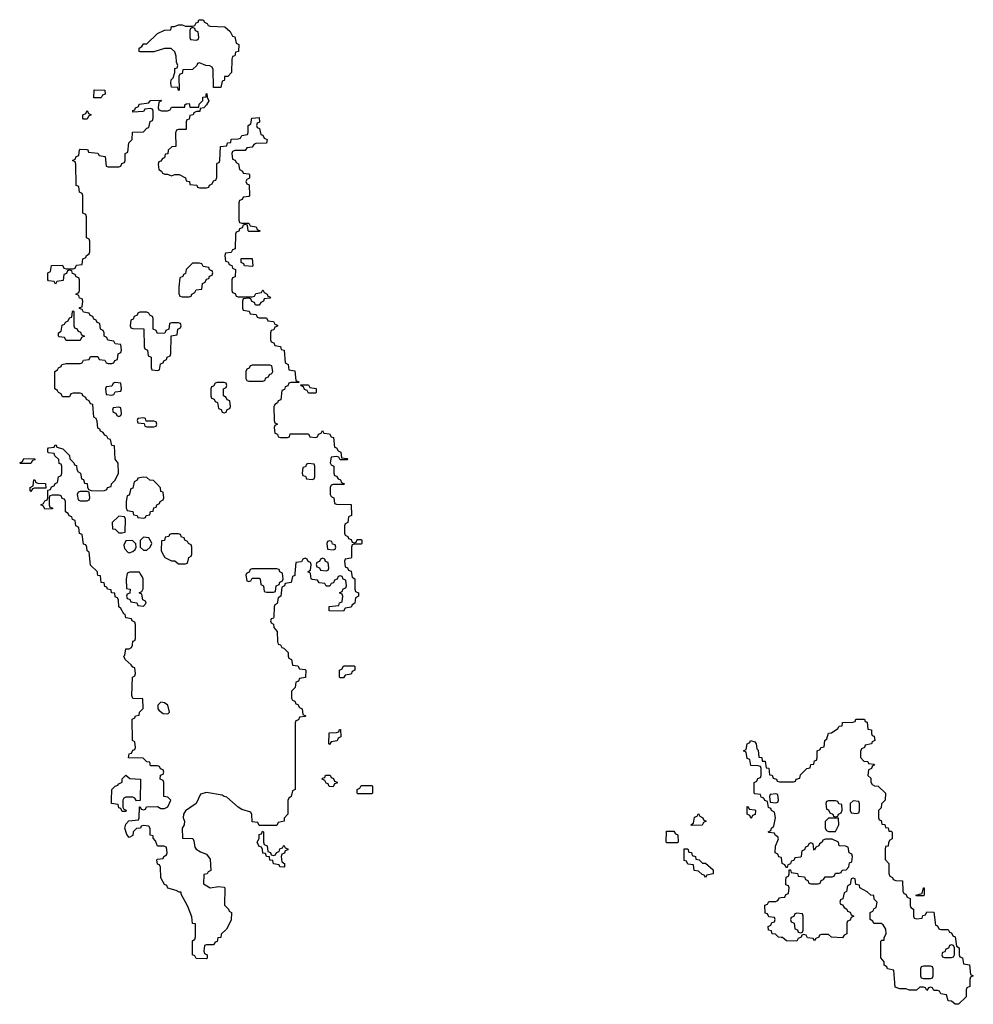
# Model space of a CAD drawing. Header units: inches. Extents: x 2112843 to 2323771, y 35243 to 209174.
# Tile 72 of 83: x 2285666 to 2291094, y 147548 to 153151. Entities that reach past the tile are written whole.
import ezdxf

# ---------------------------------------------------------------- set-up
doc = ezdxf.new("R2010")
doc.units = ezdxf.units.IN
doc.header["$MEASUREMENT"] = 0
for name, color, linetype in [('C2184', 7, 'Continuous'), ('C2185', 7, 'Continuous'), ('C2194', 7, 'Continuous')]:
    doc.layers.add(name, color=color, linetype=linetype)

msp = doc.modelspace()

# ---------------------------------------------------------------- linework, layer by layer
at = {"layer": 'C2184', "color": 6}
for points in [[(2287232.6, 150000), (2287231.6, 149988.4), (2287218, 149982), (2287211.2, 149948.9), (2287178, 149942), (2287174, 149930), (2287158, 149922), (2287152, 149870), (2287138, 149862), (2287131.6, 149828.4), (2287118, 149822), (2287114, 149810), (2287112.7, 149752.7), (2287110, 149746), (2287098, 149742), (2287094, 149730), (2287098, 149718), (2287111.6, 149711.6), (2287112.7, 149692.7), (2287132, 149670), (2287132.7, 149612.7), (2287138, 149598), (2287150, 149594), (2287158, 149578), (2287170, 149574), (2287194, 149550), (2287194, 149530), (2287198, 149518), (2287214, 149510), (2287218, 149478), (2287250, 149474), (2287258, 149458), (2287290, 149454), (2287294, 149450), (2287292.7, 149407.3), (2287258, 149402), (2287252.7, 149387.3), (2287238, 149382), (2287234, 149350), (2287214, 149330), (2287214, 149290), (2287218, 149278), (2287232.7, 149272.7), (2287238, 149258), (2287250, 149254), (2287258, 149238), (2287274, 149230), (2287278, 149198), (2287294, 149190), (2287290, 149186), (2287258, 149182), (2287252.7, 149167.3), (2287238, 149162), (2287234, 149150), (2287234, 148770), (2287218, 148762), (2287212, 148730), (2287198, 148722), (2287192.7, 148707.3), (2287192, 148630), (2287172, 148608), (2287171.3, 148590), (2287138, 148582), (2287130, 148566), (2287030, 148566), (2287022, 148582), (2286990, 148586), (2286987.3, 148627.3), (2286982, 148642), (2286930, 148657.2), (2286910, 148669.5), (2286846, 148726), (2286829.2, 148730), (2286819.1, 148739.1), (2286730, 148754), (2286695.3, 148744.7), (2286670.4, 148690), (2286610.6, 148649.4), (2286598, 148630), (2286596, 148610), (2286604.7, 148590), (2286602, 148570), (2286591, 148550), (2286592.7, 148492.7), (2286651.6, 148491.6), (2286658, 148478), (2286662.8, 148442.8), (2286670.7, 148430.7), (2286695.3, 148415.3), (2286730, 148402), (2286750, 148374), (2286754, 148310), (2286738, 148302), (2286734, 148290), (2286714, 148286), (2286712.7, 148232.7), (2286750, 148211.3), (2286798, 148218), (2286830, 148214), (2286834, 148210), (2286832.7, 148112.7), (2286854, 148090), (2286858, 148078), (2286872, 148070), (2286870, 148026), (2286843.6, 147976.4), (2286812, 147948), (2286810, 147928), (2286794, 147926), (2286790, 147906), (2286778, 147902), (2286770, 147886), (2286730, 147886), (2286718, 147882), (2286714, 147850), (2286718, 147838), (2286734, 147830), (2286734, 147810), (2286730, 147806), (2286671, 147809), (2286663.1, 147823.1), (2286649.2, 147830), (2286649, 147910), (2286662, 147918), (2286667.3, 147932.7), (2286666, 148006), (2286650, 148008), (2286645.6, 148045.6), (2286624, 148104), (2286586, 148174), (2286586, 148186), (2286574, 148186), (2286556.4, 148196.4), (2286510, 148209.2), (2286503.2, 148223.2), (2286489.6, 148230), (2286470, 148268), (2286468, 148328), (2286462, 148342), (2286450, 148346), (2286446, 148370), (2286450, 148374), (2286482, 148378), (2286486, 148390), (2286502, 148398), (2286506, 148410), (2286502, 148442), (2286487.3, 148447.3), (2286450, 148448), (2286439, 148479), (2286426, 148494), (2286426, 148506), (2286408.7, 148510), (2286408, 148548), (2286402, 148562), (2286370, 148566), (2286358, 148562), (2286354, 148550), (2286330, 148548), (2286312, 148530), (2286310, 148508), (2286290, 148498), (2286275.3, 148515.3), (2286264, 148550), (2286270, 148574), (2286287.3, 148592.7), (2286342, 148598), (2286346, 148610), (2286347.3, 148672.7), (2286352.7, 148672.7), (2286358, 148658), (2286370, 148654), (2286382, 148658), (2286388, 148672), (2286450, 148674), (2286470, 148662), (2286490, 148662), (2286508.4, 148671.6), (2286526, 148710), (2286510, 148726), (2286486, 148730), (2286486, 148810), (2286482, 148822), (2286466, 148830), (2286467.3, 148852.7), (2286482, 148858), (2286486, 148870), (2286482, 148882), (2286467.3, 148887.3), (2286462, 148902), (2286450, 148906), (2286410, 148906), (2286406, 148926), (2286390, 148928), (2286368.7, 148948.7), (2286286, 148950), (2286290, 148974), (2286302, 148978), (2286310, 148994), (2286322, 148998), (2286326, 149010), (2286322, 149042), (2286308.7, 149050), (2286306, 149170), (2286322, 149178), (2286326, 149190), (2286346, 149194), (2286348, 149210), (2286368.4, 149231.6), (2286366, 149286), (2286310, 149288), (2286304.7, 149304.7), (2286308.7, 149410), (2286322, 149418), (2286326, 149430), (2286322, 149462), (2286310, 149466), (2286300.4, 149480.4), (2286266, 149510), (2286258, 149530), (2286265.2, 149534.8), (2286270, 149570.8), (2286288.7, 149571.3), (2286302, 149578), (2286308.4, 149591.6), (2286310, 149614), (2286322, 149618), (2286326, 149630), (2286326, 149710), (2286322, 149722), (2286306, 149730), (2286302, 149742), (2286270, 149748), (2286265.6, 149765.6), (2286258, 149770), (2286241.2, 149801.2), (2286229.4, 149810), (2286228, 149848), (2286222, 149862), (2286210, 149866), (2286207.3, 149887.3), (2286188, 149890), (2286186, 149906), (2286166, 149910), (2286162, 149922), (2286150, 149926), (2286146, 149946), (2286130, 149948), (2286126, 149986), (2286110, 149988), (2286109.1, 150000)], [(2286277.6, 150000), (2286271.6, 149968.4), (2286274, 149914), (2286294, 149910), (2286292.7, 149887.3), (2286278, 149882), (2286274, 149870), (2286278, 149858), (2286292.7, 149852.7), (2286298, 149838), (2286332.7, 149832.7), (2286338, 149818), (2286370, 149814), (2286386, 149830), (2286382, 149842), (2286366, 149850), (2286362, 149882), (2286346, 149890), (2286362, 149898), (2286368, 149912), (2286368.8, 149968.9), (2286363.1, 149983.1), (2286352.1, 150000)], [(2286957.3, 150000), (2286954, 149990), (2286958, 149958), (2286970, 149954), (2286982, 149958), (2286990, 149974), (2287030, 149974), (2287034, 149970), (2287038, 149938), (2287054, 149930), (2287058, 149898), (2287070, 149894), (2287110, 149894), (2287122, 149898), (2287126, 149930), (2287142, 149938), (2287146, 149950), (2287162, 149958), (2287166, 149970), (2287162.2, 150000)], [(2287554.6, 150000), (2287558, 149978), (2287574, 149970), (2287574, 149910), (2287578, 149898), (2287594, 149890), (2287594, 149870), (2287578, 149862), (2287574, 149830), (2287558, 149822), (2287552.7, 149807.3), (2287518, 149802), (2287510, 149786), (2287427.3, 149787.3), (2287427.3, 149812.7), (2287482, 149818), (2287487.3, 149832.7), (2287502, 149838), (2287506, 149870), (2287502, 149882), (2287486, 149890), (2287502, 149898), (2287507.3, 149912.7), (2287522, 149918), (2287526, 149930), (2287522, 149962), (2287507.3, 149967.3), (2287502, 149982), (2287490, 149986), (2287478, 149982), (2287472.7, 149967.3), (2287458, 149962), (2287452.7, 149947.3), (2287438, 149942), (2287432, 149928), (2287410, 149928), (2287402, 149942), (2287370, 149946), (2287362, 149962), (2287330, 149966), (2287326, 149970), (2287322.2, 150000)], [(2290000, 148382.7), (2289987.3, 148387.3), (2289982, 148402), (2289966, 148410), (2289968, 148448), (2289986, 148490), (2289982, 148502), (2289966, 148510), (2289962, 148522), (2289930, 148526), (2289926, 148530), (2289942, 148538), (2289946, 148550), (2289958, 148562), (2289968, 148610), (2289962, 148642), (2289946, 148650), (2289942, 148662), (2289927.3, 148667.3), (2289922, 148702), (2289907.3, 148707.3), (2289902, 148722), (2289887.3, 148727.3), (2289882, 148742), (2289850, 148746), (2289846, 148750), (2289846, 148810), (2289862, 148818), (2289867.3, 148832.7), (2289882, 148838), (2289886, 148850), (2289886, 148890), (2289882, 148902), (2289870, 148906), (2289827.3, 148907.3), (2289822, 148942), (2289807.3, 148947.3), (2289802, 148982), (2289786, 148990), (2289802, 148998), (2289806, 149030), (2289822, 149038), (2289826, 149050), (2289850, 149042), (2289858, 149030), (2289862, 149002), (2289870, 148994), (2289874, 148954), (2289890, 148952), (2289892, 148932), (2289910, 148931), (2289914, 148894), (2289930, 148892), (2289934, 148854), (2289950, 148852), (2289954, 148834), (2289974, 148830), (2289978, 148818), (2289990, 148814), (2290000, 148814)], [(2290000, 147928.2), (2289986, 147930), (2289968, 147948), (2289950, 147948.7), (2289946, 147966), (2289928, 147970), (2289926, 147990), (2289942, 147998), (2289947.3, 148012.7), (2289962, 148018), (2289966, 148030), (2289962, 148042), (2289930, 148046), (2289922, 148062), (2289910, 148066), (2289908, 148112), (2289922, 148118), (2289930, 148134), (2289970, 148134), (2289982, 148138), (2289990, 148154), (2290000, 148155.2)]]:
    msp.add_lwpolyline(points, dxfattribs=at)
for points in [[(2287490, 149406), (2287486, 149410), (2287486, 149450), (2287502, 149458), (2287510, 149474), (2287570, 149474), (2287574, 149470), (2287574, 149450), (2287558, 149442), (2287552.7, 149427.3), (2287518, 149422), (2287510, 149406)], [(2286470, 149268), (2286452, 149250), (2286452, 149230), (2286459.6, 149219.6), (2286483.6, 149203.6), (2286510, 149202), (2286518, 149210), (2286508.7, 149250), (2286490, 149264)], [(2287430, 149026), (2287426, 149030), (2287427.3, 149092.7), (2287470, 149094), (2287482, 149098), (2287487.3, 149112.7), (2287492.7, 149112.7), (2287494, 149070), (2287478, 149062), (2287472.7, 149047.3), (2287438, 149042)], [(2286330, 148706), (2286322, 148722), (2286310, 148726), (2286270, 148726), (2286258, 148722), (2286254, 148710), (2286254, 148670), (2286258, 148658), (2286272.7, 148652.7), (2286270, 148646), (2286250, 148646), (2286242, 148662), (2286230, 148666), (2286226, 148686), (2286188.7, 148690), (2286188, 148710), (2286190, 148771.3), (2286208.7, 148790), (2286225.2, 148794.8), (2286230, 148802), (2286248.4, 148811.6), (2286250, 148832), (2286270, 148852), (2286292.7, 148832.7), (2286354, 148830), (2286352, 148708)], [(2287450, 148786), (2287427.3, 148787.3), (2287422, 148802), (2287410, 148806), (2287402, 148822), (2287388.4, 148828.4), (2287390, 148834), (2287402, 148838), (2287407.3, 148852.7), (2287432.7, 148852.7), (2287438, 148838), (2287452.7, 148832.7), (2287458, 148818), (2287472.7, 148812.7), (2287472.7, 148807.3), (2287458, 148802)], [(2287590, 148746), (2287586, 148750), (2287586, 148770), (2287602, 148778), (2287610, 148794), (2287670, 148794), (2287674, 148790), (2287674, 148750), (2287670, 148746)], [(2289970, 148746), (2289938, 148742), (2289934, 148730), (2289938, 148698), (2289970, 148694), (2289982, 148698), (2289986, 148710), (2289982, 148742)], [(2289830, 148606), (2289822, 148622), (2289806, 148630), (2289806, 148674), (2289812.7, 148672.7), (2289818, 148658), (2289850, 148654), (2289854, 148650), (2289852.7, 148627.3), (2289838, 148622)], [(2289490, 148566), (2289486, 148570), (2289502, 148578), (2289507.3, 148612.7), (2289522, 148618), (2289530, 148634), (2289538, 148618), (2289554, 148610), (2289558, 148598), (2289574, 148590), (2289558, 148582), (2289550, 148568)], [(2287110, 148394), (2287122, 148398), (2287127.3, 148412.7), (2287142, 148418), (2287147.3, 148432.7), (2287162, 148438), (2287170, 148454), (2287178, 148438), (2287192.7, 148432.7), (2287192.7, 148427.3), (2287178, 148422), (2287172.7, 148407.3), (2287158, 148402), (2287154, 148390), (2287158, 148358), (2287174, 148350), (2287174, 148330), (2287170, 148328), (2287146, 148330), (2287142, 148342), (2287110, 148348), (2287107.3, 148367.3), (2287090, 148368.7), (2287087.3, 148387.3), (2287070, 148388.7), (2287066, 148406), (2287050, 148408), (2287048.8, 148428.9), (2287042, 148442), (2287030, 148446), (2287018, 148470), (2287029.1, 148490.9), (2287030, 148514), (2287042, 148518), (2287047.3, 148532.7), (2287054, 148530), (2287054, 148470), (2287058, 148458), (2287074, 148450), (2287078, 148418), (2287092.7, 148412.7), (2287098, 148398)], [(2289350, 148466), (2289346, 148470), (2289347.3, 148532.7), (2289390, 148534), (2289398, 148518), (2289412.7, 148512.7), (2289414, 148470), (2289410, 148466)], [(2289570, 148268.7), (2289562, 148282), (2289550, 148286), (2289530, 148306), (2289506, 148310), (2289502, 148342), (2289470, 148346), (2289462, 148362), (2289447.3, 148367.3), (2289447.3, 148432.7), (2289470, 148432), (2289474, 148414), (2289490, 148412), (2289494, 148394), (2289512, 148390), (2289514, 148374), (2289534, 148370), (2289552, 148352), (2289570, 148351.3), (2289612.7, 148312.7), (2289614, 148290), (2289578, 148282)]]:
    msp.add_lwpolyline(points, close=True, dxfattribs=at)
at = {"layer": 'C2185', "color": 6}
for points in [[(2286770, 152766), (2286767.3, 152867.3), (2286762, 152882), (2286748.4, 152888.4), (2286726, 152890), (2286690, 152906), (2286678, 152902), (2286674, 152890), (2286650, 152868), (2286594, 152866), (2286590, 152846), (2286578, 152842), (2286572.7, 152827.3), (2286574, 152750), (2286570, 152749.2), (2286566, 152766), (2286530, 152768), (2286526, 152790), (2286528, 152810), (2286539, 152821), (2286549, 152850), (2286550, 152874), (2286562, 152878), (2286566, 152890), (2286558, 152910), (2286556.4, 152943.6), (2286548.7, 152968.7), (2286527.3, 152987.3), (2286490, 152988), (2286428.8, 152968.9), (2286351.6, 152968.4), (2286346, 152970), (2286346, 152990), (2286362, 152998), (2286370, 153014), (2286390, 153014), (2286450, 153072), (2286490, 153091.3), (2286526, 153094), (2286530, 153112), (2286547.3, 153112.7), (2286570, 153122), (2286590, 153122), (2286610, 153114), (2286650, 153114), (2286662, 153118), (2286670, 153134), (2286682, 153138), (2286686, 153150), (2286710, 153151.3), (2286718, 153138), (2286734, 153130), (2286738, 153118), (2286750, 153114), (2286834, 153110), (2286863.6, 153083.6), (2286878, 153058), (2286890, 153054), (2286898, 153018), (2286914, 153010), (2286912, 152970), (2286894, 152966), (2286890, 152946), (2286878, 152942), (2286872.7, 152927.3), (2286872, 152850), (2286850, 152828.7), (2286832.7, 152827.3), (2286832.7, 152812.7), (2286830, 152806), (2286818, 152802), (2286810, 152766)], [(2286650, 153106), (2286638, 153102), (2286634, 153090), (2286634, 153050), (2286638, 153038), (2286670, 153034), (2286682, 153038), (2286686, 153050), (2286682, 153082), (2286667.3, 153087.3), (2286662, 153102)], [(2286130, 152706), (2286087.3, 152707.3), (2286090, 152752), (2286151.2, 152751.1), (2286151.6, 152728.4), (2286138, 152722)], [(2286030, 152586), (2286026, 152590), (2286026, 152610), (2286042, 152618), (2286050, 152634), (2286058, 152618), (2286072, 152610), (2286058, 152602), (2286050, 152586)], [(2286690, 151766), (2286650, 151766), (2286614, 151730), (2286610, 151706), (2286598, 151702), (2286594, 151690), (2286578, 151682), (2286572, 151630), (2286572.7, 151592.7), (2286578, 151578), (2286590, 151574), (2286630, 151574), (2286642, 151578), (2286646, 151590), (2286662, 151598), (2286670, 151614), (2286702, 151618), (2286706, 151650), (2286722, 151658), (2286730, 151674), (2286742, 151678), (2286747.3, 151692.7), (2286762, 151698), (2286766, 151710), (2286762, 151722), (2286747.3, 151727.3), (2286742, 151742), (2286710, 151746), (2286702, 151762)], [(2286990, 151746), (2286946, 151750), (2286942, 151762), (2286926, 151770), (2286927.3, 151792.7), (2286990, 151792), (2286994, 151750)], [(2285930, 151326), (2285922, 151342), (2285890, 151346), (2285886, 151350), (2285886, 151370), (2285902, 151378), (2285907.3, 151412.7), (2285922, 151418), (2285926, 151430), (2285942, 151438), (2285950, 151454), (2285962, 151458), (2285966, 151490), (2285970, 151494), (2285974, 151490), (2285974, 151410), (2285978, 151398), (2285990, 151394), (2285998, 151378), (2286012.7, 151372.7), (2286018, 151358), (2286034, 151350), (2286018, 151342), (2286010, 151326)], [(2286390, 151486), (2286350, 151486), (2286338, 151482), (2286334, 151470), (2286318, 151462), (2286312.7, 151447.3), (2286298, 151442), (2286294, 151410), (2286298, 151398), (2286310, 151394), (2286372.7, 151392.7), (2286374, 151290), (2286378, 151278), (2286394, 151270), (2286398, 151238), (2286414, 151230), (2286414, 151170), (2286418, 151158), (2286450, 151154), (2286462, 151158), (2286467.3, 151192.7), (2286482, 151198), (2286486, 151210), (2286502, 151218), (2286506, 151230), (2286522, 151238), (2286526, 151250), (2286527.3, 151352.7), (2286562, 151358), (2286566, 151390), (2286582, 151398), (2286586, 151410), (2286582, 151422), (2286570, 151426), (2286530, 151426), (2286518, 151422), (2286514, 151390), (2286498, 151382), (2286492.7, 151367.3), (2286450, 151366), (2286442, 151382), (2286426, 151390), (2286426, 151450), (2286422, 151462), (2286406, 151470), (2286402, 151482)], [(2287090, 151186), (2286990, 151186), (2286978, 151182), (2286972.7, 151167.3), (2286958, 151162), (2286954, 151150), (2286954, 151110), (2286958, 151098), (2286970, 151094), (2287050, 151094), (2287062, 151098), (2287067.3, 151112.7), (2287082, 151118), (2287087.3, 151132.7), (2287102, 151138), (2287106, 151150), (2287102, 151182)], [(2286210, 151086), (2286198, 151082), (2286190, 151066), (2286158, 151062), (2286154, 151050), (2286158, 151018), (2286190, 151014), (2286202, 151018), (2286210, 151034), (2286242, 151038), (2286246, 151050), (2286242, 151082)], [(2286830, 151086), (2286790, 151086), (2286778, 151082), (2286770, 151066), (2286758, 151062), (2286754, 151050), (2286754, 151010), (2286758, 150998), (2286772.7, 150992.7), (2286778, 150978), (2286792.7, 150972.7), (2286798, 150938), (2286812.7, 150932.7), (2286818, 150918), (2286830, 150914), (2286842, 150918), (2286847.3, 150932.7), (2286862, 150938), (2286866, 150950), (2286862, 150982), (2286847.3, 150987.3), (2286842, 151002), (2286826, 151010), (2286826, 151050), (2286842, 151058), (2286846, 151070), (2286842, 151082)], [(2287310, 151026), (2287302, 151042), (2287287.3, 151047.3), (2287282, 151062), (2287267.3, 151067.3), (2287266, 151074), (2287310, 151074), (2287318, 151058), (2287352.7, 151052.7), (2287354, 151030), (2287350, 151026)], [(2286230, 150946), (2286198, 150942), (2286194, 150930), (2286198, 150918), (2286212.7, 150912.7), (2286218, 150898), (2286230, 150894), (2286242, 150898), (2286246, 150910), (2286242, 150942)], [(2286370, 150886), (2286338, 150882), (2286334, 150870), (2286338, 150858), (2286374, 150854), (2286378, 150838), (2286390, 150834), (2286430, 150834), (2286442, 150838), (2286446, 150850), (2286442, 150862), (2286430, 150866), (2286386, 150866), (2286382, 150882)], [(2285670, 150626), (2285666, 150630), (2285682, 150638), (2285690, 150654), (2285752, 150652), (2285752.7, 150647.3), (2285738, 150642), (2285730, 150626)], [(2287310, 150626), (2287298, 150622), (2287292.7, 150607.3), (2287278, 150602), (2287274, 150570), (2287278, 150558), (2287292.7, 150552.7), (2287298, 150538), (2287330, 150534), (2287342, 150538), (2287346, 150550), (2287346, 150610), (2287342, 150622)], [(2285730, 150466), (2285726, 150470), (2285726, 150490), (2285742, 150498), (2285747.3, 150532.7), (2285752.7, 150532.7), (2285758, 150518), (2285770, 150514), (2285812.7, 150512.7), (2285814, 150486), (2285750, 150486), (2285738, 150482)], [(2286370, 150548), (2286338, 150542), (2286334, 150530), (2286318, 150522), (2286310, 150486), (2286298, 150482), (2286290, 150446), (2286278, 150442), (2286272, 150410), (2286272.7, 150372.7), (2286278, 150358), (2286310, 150352), (2286314, 150334), (2286334, 150330), (2286338, 150318), (2286370, 150314), (2286382, 150318), (2286386, 150330), (2286406, 150334), (2286410, 150352), (2286426, 150354), (2286430, 150374), (2286442, 150378), (2286446, 150390), (2286462, 150398), (2286466, 150410), (2286482, 150418), (2286486, 150430), (2286482, 150462), (2286470, 150466), (2286468, 150488), (2286448.7, 150508.7), (2286428, 150528), (2286406, 150530), (2286390, 150546)], [(2286050, 150466), (2286010, 150466), (2285998, 150462), (2285994, 150450), (2285998, 150418), (2286010, 150414), (2286050, 150414), (2286062, 150418), (2286066, 150430), (2286062, 150462)], [(2286230, 150326), (2286192, 150290), (2286194, 150254), (2286210, 150252), (2286230, 150232), (2286250, 150232), (2286266, 150234), (2286268, 150308), (2286262, 150322)], [(2286570, 150226), (2286530, 150226), (2286518, 150222), (2286514, 150210), (2286494, 150206), (2286490, 150188), (2286474, 150186), (2286471.3, 150130), (2286476.9, 150116.9), (2286491.6, 150091.6), (2286530, 150072), (2286550, 150072), (2286570, 150054), (2286610, 150054), (2286622, 150058), (2286628.4, 150091.6), (2286642, 150098), (2286646, 150110), (2286646, 150150), (2286642, 150162), (2286626, 150170), (2286622, 150182), (2286606, 150190), (2286602, 150202), (2286587.3, 150207.3), (2286582, 150222)], [(2286307.3, 150187.3), (2286270, 150186), (2286259.6, 150160.4), (2286262, 150142), (2286281, 150121), (2286290, 150118), (2286310, 150124.7), (2286323.1, 150136.9), (2286328.7, 150150), (2286328, 150168)], [(2286370, 150206), (2286352, 150188), (2286352, 150150), (2286370, 150132), (2286390, 150132), (2286408, 150150), (2286418, 150170), (2286416.4, 150176.4), (2286402, 150202)], [(2287430, 150186), (2287418, 150182), (2287414, 150170), (2287418, 150138), (2287450, 150134), (2287462, 150138), (2287466, 150150), (2287462, 150162), (2287447.3, 150167.3), (2287442, 150182)], [(2287390, 150086), (2287378, 150082), (2287372.7, 150067.3), (2287358, 150062), (2287354, 150050), (2287358, 150038), (2287372.7, 150032.7), (2287378, 150018), (2287410, 150014), (2287422, 150018), (2287426, 150030), (2287422, 150062), (2287407.3, 150067.3), (2287402, 150082)]]:
    msp.add_lwpolyline(points, close=True, dxfattribs=at)
for points in [[(2286109.1, 150000), (2286108.4, 150008.4), (2286070, 150048), (2286062, 150122), (2286050, 150128), (2286048.7, 150148.7), (2286042, 150162), (2286030, 150166), (2286022, 150222), (2286007.3, 150227.3), (2286002, 150262), (2285986, 150270), (2285982, 150302), (2285967.3, 150307.3), (2285962, 150322), (2285947.3, 150327.3), (2285942, 150342), (2285926, 150350), (2285926, 150410), (2285922, 150422), (2285907.3, 150427.3), (2285902, 150442), (2285890, 150446), (2285850, 150446), (2285838, 150442), (2285834, 150430), (2285834, 150390), (2285838, 150378), (2285852.7, 150372.7), (2285852.7, 150367.3), (2285810, 150366), (2285802, 150382), (2285786, 150390), (2285802, 150398), (2285810, 150414), (2285822, 150418), (2285826, 150430), (2285826, 150474), (2285842, 150478), (2285847.3, 150492.7), (2285862, 150498), (2285867.3, 150512.7), (2285882, 150518), (2285886, 150550), (2285902, 150558), (2285906, 150570), (2285906, 150610), (2285902, 150622), (2285890, 150626), (2285888.4, 150648.4), (2285866, 150670), (2285862, 150682), (2285830, 150686), (2285826, 150690), (2285826, 150710), (2285830, 150714), (2285862, 150718), (2285868, 150732), (2285874, 150730), (2285878, 150718), (2285912, 150710), (2285950, 150672), (2285952, 150652), (2285974, 150630), (2285978, 150618), (2285990, 150614), (2285992, 150592), (2285998, 150578), (2286012, 150570), (2286018, 150538), (2286030, 150534), (2286034, 150514), (2286050, 150512), (2286051.6, 150491.6), (2286058, 150478), (2286072, 150472), (2286110, 150471), (2286148, 150472), (2286162, 150478), (2286166, 150490), (2286186, 150494), (2286188, 150510), (2286208.8, 150531.1), (2286228.4, 150571.6), (2286227.3, 150627.3), (2286208.7, 150650), (2286206, 150726), (2286190, 150728), (2286182, 150762), (2286170, 150766), (2286162, 150782), (2286150, 150786), (2286142, 150802), (2286126, 150810), (2286122, 150822), (2286110, 150826), (2286107.3, 150867.3), (2286102, 150882), (2286088, 150890), (2286082, 150962), (2286070, 150966), (2286062, 150982), (2286046, 150990), (2286042, 151002), (2286026, 151010), (2286022, 151022), (2286010, 151026), (2285970, 151026), (2285958, 151022), (2285950, 151006), (2285910, 151006), (2285902, 151022), (2285886, 151030), (2285882, 151042), (2285866, 151050), (2285866, 151150), (2285882, 151158), (2285886, 151170), (2285902, 151178), (2285906, 151190), (2285930, 151194), (2286010, 151194), (2286022, 151198), (2286030, 151214), (2286062, 151218), (2286070, 151234), (2286110, 151234), (2286118, 151218), (2286150, 151214), (2286158, 151198), (2286170, 151194), (2286190, 151194), (2286202, 151198), (2286207.3, 151212.7), (2286222, 151218), (2286226, 151250), (2286242, 151258), (2286246, 151270), (2286242, 151302), (2286210, 151306), (2286202, 151322), (2286168.4, 151328.4), (2286162, 151342), (2286146, 151350), (2286146, 151370), (2286142, 151382), (2286126, 151390), (2286122, 151422), (2286107.3, 151427.3), (2286102, 151442), (2286087.3, 151447.3), (2286082, 151462), (2286067.3, 151467.3), (2286062, 151482), (2286030, 151486), (2286022, 151502), (2286007.3, 151507.3), (2286007.3, 151512.7), (2286022, 151518), (2286026, 151550), (2286022, 151562), (2286007.3, 151567.3), (2286002, 151582), (2285986, 151590), (2286002, 151598), (2286006, 151610), (2286006, 151670), (2286002, 151682), (2285987.3, 151687.3), (2285982, 151702), (2285967.3, 151707.3), (2285962, 151722), (2285950, 151726), (2285938, 151722), (2285932.7, 151707.3), (2285918, 151702), (2285912.7, 151667.3), (2285878, 151662), (2285870, 151646), (2285862, 151662), (2285830, 151666), (2285826, 151670), (2285826, 151710), (2285842, 151718), (2285847.3, 151752.7), (2285910, 151754), (2285918, 151738), (2285930, 151734), (2285970, 151734), (2285982, 151738), (2285990, 151754), (2286022, 151758), (2286026, 151790), (2286042, 151798), (2286046, 151810), (2286062, 151818), (2286066, 151830), (2286066, 151890), (2286062, 151902), (2286046, 151910), (2286046, 152030), (2286042, 152042), (2286026, 152050), (2286026, 152150), (2286022, 152162), (2286006, 152170), (2286002, 152202), (2285988.4, 152208.4), (2285986, 152330), (2285982, 152342), (2285966, 152350), (2285982, 152358), (2285987.3, 152372.7), (2286002, 152378), (2286006, 152410), (2286010, 152414), (2286047.3, 152412.7), (2286054, 152410), (2286058, 152398), (2286111.6, 152391.6), (2286118, 152378), (2286152.7, 152372.7), (2286158, 152318), (2286170, 152314), (2286230, 152314), (2286242, 152318), (2286247.3, 152332.7), (2286262, 152338), (2286266, 152350), (2286266, 152390), (2286282, 152398), (2286288, 152450), (2286306, 152470), (2286308.7, 152511.3), (2286370, 152514), (2286390, 152534), (2286402, 152538), (2286408.4, 152571.6), (2286422, 152578), (2286426, 152590), (2286426, 152630), (2286422, 152642), (2286410, 152646), (2286378, 152642), (2286370, 152628), (2286310, 152626), (2286310, 152634), (2286322, 152638), (2286326, 152650), (2286342, 152658), (2286346, 152670), (2286402, 152678), (2286410, 152692), (2286470, 152694), (2286474, 152690), (2286458, 152682), (2286454, 152650), (2286458, 152638), (2286472.7, 152632.7), (2286507.3, 152632.7), (2286522, 152638), (2286530, 152654), (2286606, 152654), (2286606, 152666), (2286612.7, 152672.7), (2286630, 152674), (2286634, 152654), (2286686, 152654), (2286688, 152670), (2286708.7, 152691.3), (2286709, 152710), (2286727.3, 152712.7), (2286727.3, 152727.3), (2286729.2, 152730.8), (2286732, 152732), (2286734, 152710), (2286742, 152690), (2286730, 152666), (2286714, 152650), (2286694, 152646), (2286690.9, 152629.1), (2286672, 152628), (2286658, 152622), (2286654, 152610), (2286634, 152606), (2286630, 152586), (2286618, 152582), (2286614, 152570), (2286614, 152526), (2286570, 152526), (2286558, 152522), (2286552.7, 152507.3), (2286554, 152430), (2286532, 152428), (2286511.6, 152408.4), (2286510, 152388), (2286494, 152386), (2286490, 152366), (2286478, 152362), (2286470, 152346), (2286458, 152342), (2286454, 152330), (2286458, 152298), (2286474, 152290), (2286478, 152278), (2286492, 152272), (2286508, 152272), (2286530, 152262), (2286549.4, 152270.6), (2286574, 152270), (2286610, 152252), (2286614, 152234), (2286632, 152230), (2286634, 152214), (2286674, 152210), (2286678, 152198), (2286690, 152194), (2286730, 152194), (2286742, 152198), (2286746, 152210), (2286762, 152218), (2286770, 152234), (2286782, 152238), (2286787.3, 152252.7), (2286788.8, 152328.9), (2286790, 152334), (2286802, 152338), (2286806, 152350), (2286808.7, 152430), (2286846, 152434), (2286848, 152450), (2286868, 152452), (2286870, 152471), (2286910, 152474), (2286922, 152478), (2286930, 152492), (2286962, 152498), (2286966, 152510), (2286966, 152550), (2286982, 152558), (2286988, 152590), (2287030, 152594), (2287031.6, 152568.4), (2287018, 152562), (2287014, 152550), (2287018, 152538), (2287031.6, 152531.6), (2287038, 152498), (2287050, 152494), (2287058, 152478), (2287074, 152470), (2287071.2, 152448.9), (2287010, 152446), (2286998, 152442), (2286990, 152426), (2286958, 152422), (2286950, 152406), (2286890, 152406), (2286878, 152402), (2286874, 152390), (2286878, 152358), (2286892.7, 152352.7), (2286898, 152338), (2286911.6, 152331.6), (2286918, 152298), (2286934, 152290), (2286938, 152278), (2286970, 152274), (2286974, 152270), (2286974, 152250), (2286958, 152242), (2286954, 152230), (2286958, 152218), (2286971.6, 152211.6), (2286974, 152150), (2286970, 152146), (2286938, 152142), (2286932.7, 152127.3), (2286918, 152122), (2286914, 152110), (2286914, 152010), (2286918, 151998), (2286930, 151994), (2286970, 151994), (2286978, 151978), (2287012.7, 151972.7), (2287018, 151958), (2287034, 151950), (2287030, 151946), (2286970, 151946), (2286966, 151950), (2286962, 151982), (2286950, 151986), (2286938, 151982), (2286932.7, 151967.3), (2286918, 151962), (2286912.7, 151947.3), (2286898, 151942), (2286894, 151930), (2286892, 151848), (2286878, 151842), (2286870, 151826), (2286838, 151822), (2286834, 151810), (2286838, 151778), (2286852.7, 151772.7), (2286858, 151758), (2286872.7, 151752.7), (2286878, 151738), (2286894, 151730), (2286891.6, 151688.4), (2286878, 151682), (2286874, 151670), (2286874, 151610), (2286878, 151598), (2286892.7, 151592.7), (2286898, 151578), (2286910, 151574), (2286990, 151574), (2287002, 151578), (2287010, 151594), (2287042, 151598), (2287050, 151614), (2287058, 151598), (2287074, 151590), (2287078, 151578), (2287092.7, 151572.7), (2287090, 151566), (2287058, 151562), (2287054, 151550), (2287038, 151542), (2287030, 151526), (2287007.3, 151527.3), (2287002, 151542), (2286987.3, 151547.3), (2286982, 151562), (2286970, 151566), (2286938, 151562), (2286934, 151550), (2286934, 151510), (2286938, 151498), (2286972.7, 151492.7), (2286978, 151478), (2287012.7, 151472.7), (2287018, 151458), (2287030, 151454), (2287070, 151454), (2287078, 151438), (2287110, 151434), (2287118, 151418), (2287132.7, 151412.7), (2287132.7, 151407.3), (2287118, 151402), (2287112.7, 151387.3), (2287098, 151382), (2287094, 151370), (2287094, 151330), (2287098, 151318), (2287112.7, 151312.7), (2287118, 151298), (2287151.2, 151291.1), (2287154, 151274), (2287171.3, 151271.3), (2287178, 151198), (2287194, 151190), (2287198, 151158), (2287232.7, 151152.7), (2287238, 151098), (2287254, 151090), (2287254, 151086), (2287210, 151086), (2287198, 151082), (2287192.7, 151067.3), (2287178, 151062), (2287172.7, 151047.3), (2287158, 151042), (2287152.7, 150987.3), (2287138, 150982), (2287134, 150970), (2287118, 150962), (2287112.7, 150947.3), (2287114, 150870), (2287118, 150858), (2287134, 150850), (2287118, 150842), (2287114, 150830), (2287118, 150798), (2287132.7, 150792.7), (2287138, 150778), (2287150, 150774), (2287190, 150774), (2287202, 150778), (2287206, 150794), (2287310, 150794), (2287318, 150778), (2287350, 150774), (2287362, 150778), (2287367.3, 150792.7), (2287382, 150798), (2287390, 150814), (2287398, 150798), (2287430, 150794), (2287438, 150778), (2287452.7, 150772.7), (2287458, 150718), (2287470, 150714), (2287478, 150698), (2287494, 150690), (2287498, 150658), (2287530, 150654), (2287534, 150650), (2287530, 150646), (2287490, 150646), (2287482, 150662), (2287470, 150666), (2287438, 150662), (2287434, 150630), (2287438, 150618), (2287454, 150610), (2287454, 150570), (2287458, 150558), (2287470, 150554), (2287478, 150538), (2287492.7, 150532.7), (2287498, 150518), (2287514, 150510), (2287510, 150506), (2287450, 150506), (2287438, 150502), (2287434, 150490), (2287434, 150450), (2287438, 150438), (2287454, 150430), (2287458, 150398), (2287470, 150394), (2287552.7, 150392.7), (2287554, 150330), (2287538, 150322), (2287534, 150290), (2287518, 150282), (2287514, 150270), (2287514, 150230), (2287518, 150218), (2287534, 150210), (2287538, 150198), (2287552.7, 150192.7), (2287558, 150178), (2287570, 150174), (2287582, 150178), (2287587.3, 150192.7), (2287610, 150194), (2287614, 150190), (2287614, 150170), (2287610, 150166), (2287570, 150166), (2287558, 150162), (2287554, 150150), (2287554, 150090), (2287550, 150086), (2287518, 150082), (2287514, 150070), (2287518, 150038), (2287532.7, 150032.7), (2287538, 150018), (2287552.7, 150012.7), (2287554.6, 150000)], [(2287322.2, 150000), (2287322, 150002), (2287306, 150010), (2287322, 150018), (2287326, 150050), (2287322, 150062), (2287307.3, 150067.3), (2287302, 150082), (2287290, 150086), (2287278, 150082), (2287270, 150066), (2287238, 150062), (2287232.6, 150000)], [(2286352.1, 150000), (2286347.3, 150007.3), (2286292.7, 150007.3), (2286278, 150002), (2286277.6, 150000)], [(2287162.2, 150000), (2287162, 150002), (2287146, 150010), (2287142, 150022), (2287130, 150026), (2286990, 150026), (2286978, 150022), (2286972.7, 150007.3), (2286958, 150002), (2286957.3, 150000)]]:
    msp.add_lwpolyline(points, dxfattribs=at)
at = {"layer": 'C2194', "color": 6}
for points in [[(2290000, 148814), (2290070, 148814), (2290082, 148818), (2290086, 148830), (2290106, 148834), (2290110, 148854), (2290146, 148890), (2290166, 148894), (2290170, 148912), (2290186, 148914), (2290190, 148934), (2290202, 148938), (2290206, 148950), (2290206, 148990), (2290222, 148998), (2290226, 149010), (2290246, 149014), (2290249.1, 149049.1), (2290260.4, 149059.6), (2290270, 149090.4), (2290286.6, 149093.4), (2290323.1, 149116.9), (2290330, 149131.3), (2290347.3, 149132.7), (2290350, 149151.3), (2290407.3, 149152.7), (2290422, 149158), (2290426, 149170), (2290429.5, 149170.5), (2290474, 149170), (2290478, 149158), (2290490, 149154), (2290494, 149114), (2290514, 149110), (2290514, 149090), (2290518, 149078), (2290530, 149074), (2290534, 149050), (2290518, 149042), (2290514, 149030), (2290478, 149022), (2290474, 149010), (2290458, 149002), (2290452.7, 148987.3), (2290452.7, 148952.7), (2290471.6, 148931.6), (2290494, 148930), (2290498, 148918), (2290530, 148914), (2290532, 148910), (2290518, 148902), (2290514, 148890), (2290498, 148882), (2290494, 148850), (2290510, 148834), (2290511.6, 148811.6), (2290518, 148798), (2290531.6, 148791.6), (2290552, 148790), (2290594, 148750), (2290592, 148710), (2290572, 148688), (2290570, 148666), (2290554, 148650), (2290554, 148610), (2290558, 148598), (2290570, 148594), (2290574, 148574), (2290590, 148572), (2290594, 148554), (2290610, 148552), (2290614, 148534), (2290626, 148534), (2290632.7, 148527.3), (2290632, 148490), (2290618, 148482), (2290611.6, 148468.4), (2290610, 148448), (2290594, 148446), (2290591.6, 148428.4), (2290592.7, 148372.7), (2290614, 148350), (2290612.7, 148292.7), (2290618, 148278), (2290634, 148270), (2290638, 148258), (2290652.7, 148252.7), (2290691, 148251), (2290692.7, 148192.7), (2290698, 148178), (2290710, 148174), (2290718, 148158), (2290734, 148150), (2290734, 148110), (2290738, 148098), (2290754, 148090), (2290754, 148050), (2290758, 148038), (2290770, 148034), (2290802, 148038), (2290807.3, 148052.7), (2290822, 148058), (2290830, 148074), (2290870, 148072), (2290878, 147998), (2290890, 147994), (2290898, 147978), (2290910, 147974), (2290950, 147974), (2290958, 147958), (2290970, 147954), (2290978, 147938), (2290991.6, 147931.6), (2290998, 147878), (2291014, 147870), (2291014, 147830), (2291018, 147818), (2291032.7, 147812.7), (2291038, 147778), (2291072.7, 147772.7), (2291078, 147718), (2291094, 147710), (2291078, 147702), (2291074, 147690), (2291074, 147650), (2291058, 147642), (2291054, 147630), (2291054, 147590), (2291010, 147548), (2290990, 147548), (2290970, 147566), (2290950, 147568), (2290942, 147602), (2290910, 147608), (2290902, 147622), (2290890, 147626), (2290870, 147626), (2290862, 147642), (2290850, 147646), (2290838, 147642), (2290830, 147626), (2290822, 147642), (2290810, 147646), (2290790, 147646), (2290771.3, 147628.7), (2290731.2, 147628.9), (2290710, 147635.3), (2290676.4, 147636.4), (2290650, 147646), (2290642, 147742), (2290606, 147750), (2290602, 147762), (2290586, 147770), (2290586, 147790), (2290567.3, 147812.7), (2290567.3, 147907.3), (2290572.7, 147912.7), (2290587.3, 147912.7), (2290587.3, 147927.3), (2290598, 147950), (2290596.4, 147976.4), (2290580.4, 148000.4), (2290570, 148008), (2290528.7, 148008.7), (2290522, 148022), (2290506, 148030), (2290506, 148070), (2290522, 148078), (2290530, 148094), (2290542, 148098), (2290546, 148130), (2290530, 148146), (2290527.3, 148167.3), (2290510, 148168.7), (2290489, 148189), (2290448, 148210), (2290446, 148226), (2290426, 148230), (2290422, 148262), (2290410, 148266), (2290398, 148262), (2290394, 148230), (2290378, 148222), (2290372, 148190), (2290358, 148182), (2290351.6, 148148.4), (2290338, 148142), (2290334, 148130), (2290338, 148118), (2290350, 148114), (2290358, 148098), (2290374, 148090), (2290378, 148078), (2290392.7, 148072.7), (2290398, 148058), (2290414, 148050), (2290398, 148042), (2290392.7, 148027.3), (2290378, 148022), (2290374, 148010), (2290374, 147950), (2290358, 147942), (2290350, 147926), (2290286, 147930), (2290270, 147946), (2290230, 147946), (2290218, 147942), (2290214, 147930), (2290198, 147922), (2290190, 147908.7), (2290182, 147922), (2290150, 147926), (2290142, 147942), (2290130, 147946), (2290118, 147942), (2290114, 147930), (2290098, 147922), (2290090, 147908), (2290031, 147909), (2290007.3, 147927.3), (2290000, 147928.2)], [(2290000, 148155.2), (2290022, 148158), (2290027.3, 148172.7), (2290042, 148178), (2290046, 148210), (2290042, 148222), (2290027.3, 148227.3), (2290026, 148250), (2290028.4, 148271.6), (2290042, 148278), (2290046, 148290), (2290046, 148314), (2290052.7, 148312.7), (2290058, 148298), (2290092.7, 148292.7), (2290098, 148278), (2290132.7, 148272.7), (2290138, 148258), (2290152.7, 148252.7), (2290158, 148238), (2290170, 148234), (2290210, 148234), (2290222, 148238), (2290227.3, 148252.7), (2290242, 148258), (2290250, 148274), (2290290, 148274), (2290302, 148278), (2290310, 148294), (2290330, 148294), (2290342, 148298), (2290348.4, 148311.6), (2290370, 148314), (2290386, 148330), (2290390, 148354), (2290402, 148358), (2290406, 148390), (2290402, 148402), (2290388, 148410), (2290382, 148442), (2290367.3, 148447.3), (2290330, 148449), (2290326, 148470), (2290290, 148488), (2290252.7, 148487.3), (2290238, 148482), (2290234, 148470), (2290218, 148462), (2290214, 148450), (2290198, 148442), (2290190, 148426), (2290186, 148430), (2290182, 148462), (2290170, 148466), (2290158, 148462), (2290152.7, 148447.3), (2290138, 148442), (2290132.7, 148427.3), (2290118, 148422), (2290114, 148390), (2290110, 148386), (2290078, 148382), (2290072.7, 148367.3), (2290058, 148362), (2290052.7, 148347.3), (2290038, 148342), (2290034, 148326), (2290030, 148326), (2290022, 148342), (2290006, 148350), (2290002, 148382), (2290000, 148382.7)]]:
    msp.add_lwpolyline(points, dxfattribs=at)
for points in [[(2290310, 148706), (2290270, 148706), (2290258, 148702), (2290254, 148690), (2290258, 148658), (2290270, 148654), (2290278, 148638), (2290294, 148630), (2290298, 148618), (2290310, 148614), (2290322, 148618), (2290326, 148630), (2290342, 148638), (2290347.3, 148652.7), (2290346, 148686), (2290328.4, 148688.4), (2290322, 148702)], [(2290410, 148706), (2290394, 148690), (2290394, 148650), (2290398, 148638), (2290430, 148634), (2290442, 148638), (2290446, 148650), (2290446, 148690), (2290442, 148702)], [(2290270, 148608), (2290251.3, 148588.7), (2290251.3, 148550), (2290258, 148538), (2290270, 148531.3), (2290310, 148532), (2290329, 148570), (2290327.3, 148607.3)], [(2290770, 148166), (2290766, 148170), (2290802, 148178), (2290810.9, 148210.9), (2290814, 148210), (2290814, 148170), (2290810, 148166)], [(2290090, 148066), (2290078, 148062), (2290072.7, 148047.3), (2290058, 148042), (2290054, 148030), (2290058, 148018), (2290074, 148010), (2290078, 147978), (2290092.7, 147972.7), (2290098, 147958), (2290110, 147954), (2290122, 147958), (2290126, 147970), (2290126, 148050), (2290122, 148062)], [(2290970, 147886), (2290958, 147882), (2290952.7, 147867.3), (2290938, 147862), (2290932.7, 147847.3), (2290918, 147842), (2290914, 147830), (2290918, 147818), (2290930, 147814), (2290970, 147814), (2290982, 147818), (2290986, 147830), (2290986, 147870), (2290982, 147882)], [(2290850, 147766), (2290810, 147766), (2290798, 147762), (2290794, 147750), (2290794, 147710), (2290798, 147698), (2290810, 147694), (2290850, 147694), (2290862, 147698), (2290866, 147710), (2290866, 147750), (2290862, 147762)]]:
    msp.add_lwpolyline(points, close=True, dxfattribs=at)

doc.saveas('drawing.dxf')
